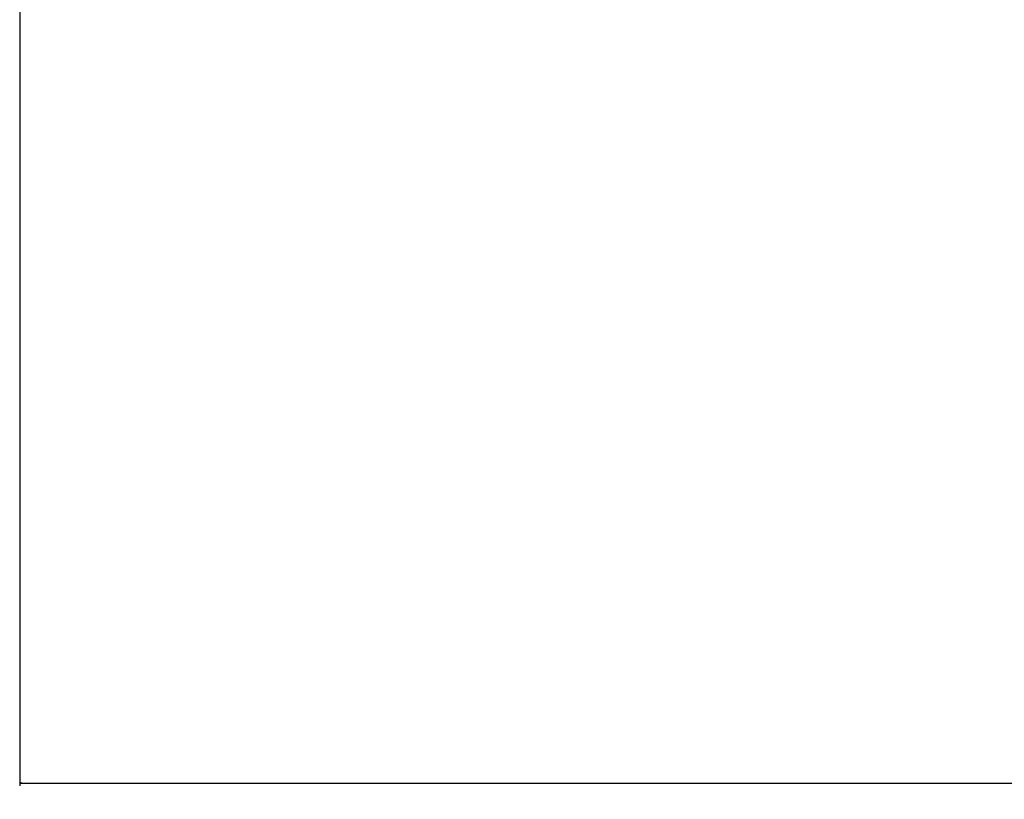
# Model space of a CAD drawing. Extents: x 0 to 59450, y 0 to 42050.
# Tile 232 of 256: x 34086 to 34838, y 34408 to 35004. Entities that reach past the tile are written whole.
import ezdxf

# ---------------------------------------------------------------- set-up
doc = ezdxf.new("R2010")
doc.units = 0
doc.header["$LTSCALE"] = 20
doc.header["$MEASUREMENT"] = 0
doc.layers.get('0').update_dxf_attribs({"linetype": 'CONTINUOUS'})
doc.layers.get('Defpoints').update_dxf_attribs({"linetype": 'CONTINUOUS'})
doc.dimstyles.new('DXF001', dxfattribs={"dimtxt": 3.1, "dimasz": 2, "dimexe": 2, "dimexo": 0.8, "dimgap": 0.09, "dimtad": 1, "dimdsep": 46, "dimtxsty": 'STANDARD', "dimcen": 0.09, "dimazin": 2, "dimtfac": 0.645161, "dimtdec": 4, "dimtmove": 0, "dimatfit": 3, "dimfxl": 1, "dimtvp": 0.66129, "dimtolj": 1, "dimtzin": 0, "dimarcsym": 0})

# ---------------------------------------------------------------- blocks, each defined once
blk = doc.blocks.new('_OPEN')
at = {"color": 0, "linetype": 'ByBlock', "lineweight": -2}
for p, q in [((-1, 0.166667), (0, 0)), ((0, 0), (-1, -0.166667)), ((0, 0), (-1, 0))]:
    blk.add_line(p, q, dxfattribs=at)
blk = doc.blocks.new('*D31')
at = {"color": 0, "linetype": 'Continuous', "lineweight": -2}
for p, q in [((40080.24, 35874.16), (40080.24, 34418.44)), ((34086.45, 35044.92), (34086.45, 34418.44)), ((34088.45, 34420.44), (40078.24, 34420.44))]:
    blk.add_line(p, q, dxfattribs=at)
at = {"layer": 'Defpoints', "color": 0, "linetype": 'Continuous'}
for p in [(40080.24, 35874.96), (34086.45, 35045.72), (40080.24, 34420.44)]:
    blk.add_point(p, dxfattribs=at)
at = {"color": 0, "linetype": 'Continuous', "lineweight": -2, "xscale": 2, "yscale": 2, "zscale": 2, "rotation": 180}
blk.add_blockref('_OPEN', (34086.45, 34420.44), dxfattribs=at)
at = {"color": 0, "linetype": 'Continuous', "lineweight": -2, "xscale": 2, "yscale": 2, "zscale": 2}
blk.add_blockref('_OPEN', (40080.24, 34420.44), dxfattribs=at)
at = {"color": 0, "linetype": 'Continuous', "lineweight": 13, "insert": (37257.25, 34460.53), "char_height": 80, "attachment_point": 5}
blk.add_mtext('\\A1;\\A1;5994', dxfattribs=at)

msp = doc.modelspace()

# ---------------------------------------------------------------- dimensions: what is measured, and where the dimension line sits
at = {"color": 7, "linetype": 'Continuous', "lineweight": 13}
dim = msp.add_linear_dim(base=(40080.241, 34420.443), p1=(34086.452, 35045.722), p2=(40080.241, 35874.959), text='\\A1;5994', dimstyle='DXF001', override={"dimtxt": 80, "dimasz": 2, "dimblk1": 'OPEN', "dimblk2": 'OPEN', "dimsah": 1}, dxfattribs=at)
dim.commit()
dim.dimension.update_dxf_attribs({"geometry": '*D31', "text_midpoint": (37257.246, 34420.443), "dimtype": 160})

doc.saveas('drawing.dxf')
